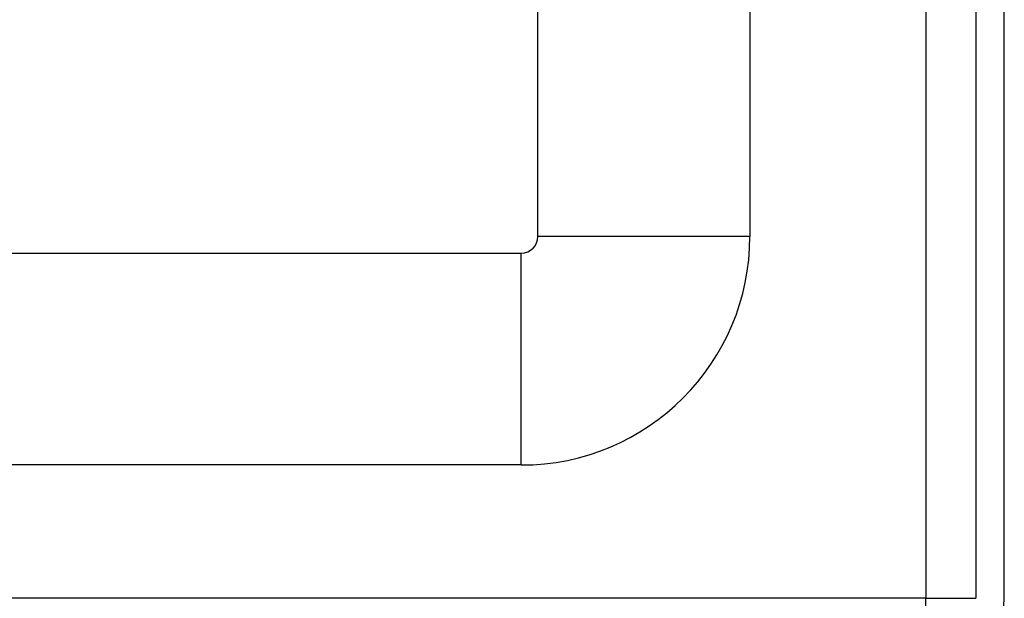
# Model space of a CAD drawing. Header units: inches. Extents: x 3 to 112, y 6 to 61.
# Tile 19 of 68: x 21.44 to 23.27, y 13.51 to 14.59. Entities that reach past the tile are written whole.
import ezdxf

# ---------------------------------------------------------------- set-up
doc = ezdxf.new("R2010")
doc.units = ezdxf.units.IN
doc.header["$MEASUREMENT"] = 0
doc.layers.add('Visible Edges(ANSI)', color=7, linetype='Continuous', lineweight=25)
doc.layers.add('Visible Tangent Edges(ANSI)', color=7, linetype='Continuous', lineweight=25)

msp = doc.modelspace()

# ---------------------------------------------------------------- linework, layer by layer
at = {"layer": 'Visible Edges(ANSI)'}
for p, q in [((22.3999, 14.1871), (22.3999, 17.1837)), ((22.7936, 16.3687), (22.7936, 14.1871)), ((23.2131, 16.0257), (23.2131, 13.5147)), ((23.2661, 13.5147), (23.2661, 16.0257)), ((4.2248, 14.1561), (22.3689, 14.1561)), ((22.3689, 13.7624), (4.2248, 13.7624))]:
    msp.add_line(p, q, dxfattribs=at)
for centre, radius in [((22.3689, 14.1871), 0.031), ((22.3689, 14.1871), 0.4247), ((23.1201, 13.5147), 0.146)]:
    msp.add_arc(centre, radius, 270, 0, dxfattribs=at)
at = {"layer": 'Visible Tangent Edges(ANSI)'}
for p, q in [((23.1201, 16.097), (23.1201, 13.5147)), ((22.7936, 14.1871), (22.3999, 14.1871)), ((22.3689, 13.7624), (22.3689, 14.1561)), ((23.1201, 13.5147), (3.4941, 13.5147)), ((23.1201, 13.4217), (23.1201, 13.5147)), ((23.1201, 13.5147), (23.2131, 13.5147))]:
    msp.add_line(p, q, dxfattribs=at)

doc.saveas('drawing.dxf')
